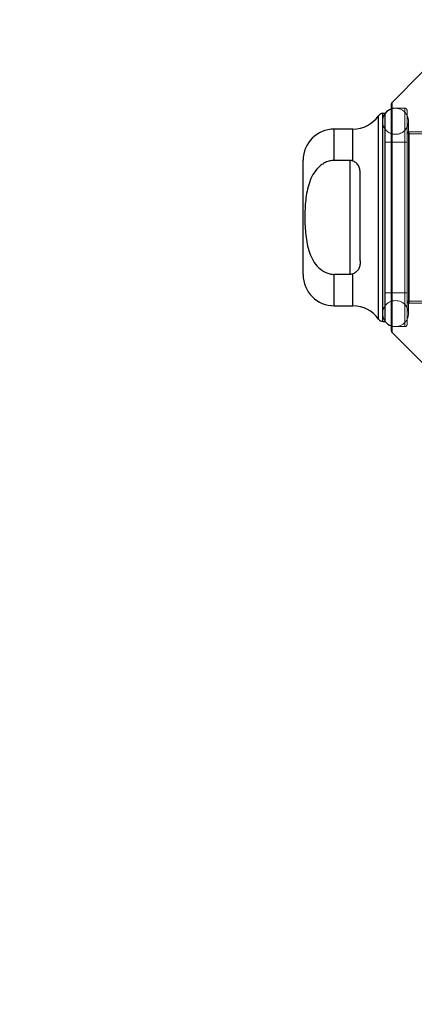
# Model space of a CAD drawing. Header units: inches. Extents: x 0.2 to 10.8, y 0.2 to 8.2.
# Tile 107 of 123: x 5.84 to 5.965, y 4.794 to 5.105. Entities that reach past the tile are written whole.
import ezdxf

# ---------------------------------------------------------------- set-up
doc = ezdxf.new("R2010")
doc.units = ezdxf.units.IN
doc.header["$MEASUREMENT"] = 0
doc.linetypes.add('HIDDEN', pattern=[0.07500000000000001, 0.05, -0.025])
doc.layers.add('DIMENSIONS', color=140, linetype='Continuous')
doc.styles.add('SLDTEXTSTYLE0', font='TXT', dxfattribs={"width": 0.7})
doc.dimstyles.new('SLDDIMSTYLE0', dxfattribs={"dimtxt": 0.0849609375, "dimasz": 0.13, "dimexe": 0, "dimexo": 0.0625, "dimgap": 0.021240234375, "dimtad": 0, "dimtih": 1, "dimtoh": 1, "dimlfac": 12, "dimrnd": 1e-09, "dimzin": 12, "dimdsep": 46, "dimtxsty": 'SLDTEXTSTYLE0', "dimsah": 1, "dimcen": 0.09, "dimadec": 0, "dimazin": 3, "dimtfac": 1, "dimtofl": 0, "dimtmove": 0, "dimatfit": 3, "dimfxl": 0, "dimfrac": 2, "dimtolj": 1, "dimtzin": 12, "dimarcsym": 0})

# ---------------------------------------------------------------- blocks, each defined once
blk = doc.blocks.new('_D_16')
at = {"layer": 'DIMENSIONS'}
for p, q in [((6.089792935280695, 5.135837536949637), (5.556361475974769, 5.135837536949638)), ((5.68136147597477, 5.135837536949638), (5.681361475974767, 4.289022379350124)), ((5.519787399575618, 4.134971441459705), (5.491257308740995, 4.134971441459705)), ((5.491257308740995, 4.134971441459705), (5.491257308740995, 3.999940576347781)), ((5.842935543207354, 4.134971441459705), (5.871465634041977, 4.134971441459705)), ((5.871465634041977, 4.134971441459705), (5.871465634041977, 3.999940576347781)), ((5.491257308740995, 3.999940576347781), (5.519787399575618, 3.999940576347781)), ((5.871465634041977, 3.999940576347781), (5.842935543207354, 3.999940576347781)), ((5.681361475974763, 3.095504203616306), (5.681361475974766, 3.980920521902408)), ((6.089792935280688, 3.095504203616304), (5.556361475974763, 3.095504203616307))]:
    blk.add_line(p, q, dxfattribs=at)
for points in [[(5.68136147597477, 5.135837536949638), (5.661361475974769, 5.005837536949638), (5.701361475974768, 5.005837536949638)], [(5.681361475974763, 3.095504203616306), (5.701361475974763, 3.225504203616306), (5.661361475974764, 3.225504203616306)]]:
    blk.add_solid(points, dxfattribs=at)
at = {"layer": 'DIMENSIONS', "char_height": 0.08333333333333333, "attachment_point": 1, "style": 'SLDTEXTSTYLE0'}
for s, insert in [('24.48', (5.519787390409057, 4.261413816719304)), ('621.9', (5.519787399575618, 4.107362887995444))]:
    blk.add_mtext(s, dxfattribs=dict(at, insert=insert))
blk = doc.blocks.new('_D_17')
at = {"layer": 'DIMENSIONS'}
for p, q in [((5.992584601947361, 5.251087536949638), (5.052772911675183, 5.251087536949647)), ((5.177772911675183, 5.251087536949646), (5.177772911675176, 4.344577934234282)), ((5.016198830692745, 4.214446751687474), (4.987668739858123, 4.214446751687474)), ((4.987668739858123, 4.214446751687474), (4.987668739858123, 4.079415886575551)), ((5.339346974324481, 4.214446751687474), (5.367877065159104, 4.214446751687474)), ((5.367877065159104, 4.214446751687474), (5.367877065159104, 4.079415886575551)), ((4.987668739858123, 4.079415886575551), (5.016198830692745, 4.079415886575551)), ((5.367877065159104, 4.079415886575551), (5.339346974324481, 4.079415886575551)), ((5.177772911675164, 2.980170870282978), (5.177772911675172, 3.92536496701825)), ((5.992584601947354, 2.980170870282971), (5.052772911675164, 2.980170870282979))]:
    blk.add_line(p, q, dxfattribs=at)
for points in [[(5.177772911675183, 5.251087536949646), (5.157772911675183, 5.121087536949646), (5.197772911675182, 5.121087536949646)], [(5.177772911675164, 2.980170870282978), (5.197772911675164, 3.110170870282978), (5.157772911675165, 3.110170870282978)]]:
    blk.add_solid(points, dxfattribs=at)
at = {"layer": 'DIMENSIONS', "char_height": 0.08333333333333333, "attachment_point": 1, "style": 'SLDTEXTSTYLE0'}
for s, insert in [('27.25', (5.016198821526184, 4.340889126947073)), ('692.2', (5.016198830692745, 4.186838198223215)), ('OPENING', (4.915735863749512, 4.032787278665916))]:
    blk.add_mtext(s, dxfattribs=dict(at, insert=insert))

msp = doc.modelspace()

# ---------------------------------------------------------------- linework, layer by layer
at = {"color": 7, "linetype": 'Continuous', "lineweight": 25}
for p, q in [((5.967542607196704, 5.088333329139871), (5.957892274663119, 5.078682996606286)), ((5.957700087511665, 5.006584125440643), (5.957700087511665, 5.078219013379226)), ((5.957892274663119, 5.006120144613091), (5.957892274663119, 5.078682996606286)), ((5.953644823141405, 5.010296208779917), (5.953644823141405, 5.074506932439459)), ((5.955702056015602, 5.075209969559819), (5.954991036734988, 5.075209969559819)), ((5.954991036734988, 5.009593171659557), (5.954991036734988, 5.075209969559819)), ((5.955731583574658, 5.009593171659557), (5.955731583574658, 5.075209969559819)), ((5.945567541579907, 5.0702887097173), (5.939655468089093, 5.0702887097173)), ((5.939655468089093, 5.060371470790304), (5.939655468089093, 5.0702887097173)), ((5.945567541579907, 5.060188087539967), (5.945567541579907, 5.0702887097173)), ((5.929812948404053, 5.024356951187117), (5.929812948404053, 5.06044619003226)), ((5.944576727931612, 5.060371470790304), (5.939655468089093, 5.060371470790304)), ((5.944576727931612, 5.060371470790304), (5.944576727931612, 5.024431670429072)), ((5.947857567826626, 5.028713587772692), (5.947857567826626, 5.056089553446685)), ((5.944576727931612, 5.024431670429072), (5.939655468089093, 5.024431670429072)), ((5.939655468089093, 5.014514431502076), (5.939655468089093, 5.024431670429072)), ((5.945567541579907, 5.014514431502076), (5.945567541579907, 5.024615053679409)), ((5.939655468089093, 5.014514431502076), (5.945567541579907, 5.014514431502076)), ((5.954991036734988, 5.009593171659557), (5.955702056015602, 5.009593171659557)), ((5.957892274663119, 5.006120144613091), (5.967542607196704, 4.996469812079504))]:
    msp.add_line(p, q, dxfattribs=at)
at = {"color": 7, "linetype": 'HIDDEN', "lineweight": 18}
for p, q in [((5.957892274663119, 5.078682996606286), (5.957892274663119, 5.006120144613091)), ((5.953644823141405, 5.074506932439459), (5.953644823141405, 5.010296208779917)), ((5.954991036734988, 5.075209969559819), (5.954991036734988, 5.009593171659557)), ((5.955731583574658, 5.075209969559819), (5.955702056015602, 5.075209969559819)), ((5.961965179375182, 5.076850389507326), (5.957700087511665, 5.076850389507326)), ((5.961965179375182, 5.00795275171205), (5.961965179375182, 5.076850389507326)), ((5.962621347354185, 5.008608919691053), (5.962621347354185, 5.076194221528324)), ((5.954881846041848, 5.072749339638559), (5.954881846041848, 5.012053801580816)), ((5.963083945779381, 5.012053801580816), (5.963083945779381, 5.072749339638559)), ((5.939655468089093, 5.0702887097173), (5.939655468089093, 5.060371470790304)), ((5.945567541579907, 5.0702887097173), (5.945567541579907, 5.060188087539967)), ((6.008225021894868, 5.068812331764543), (5.962621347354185, 5.068812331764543)), ((5.963277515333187, 5.01533464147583), (5.963277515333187, 5.069468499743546)), ((5.997726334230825, 5.069468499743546), (5.963277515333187, 5.069468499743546)), ((5.962621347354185, 5.066187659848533), (5.955731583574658, 5.066187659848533)), ((5.944576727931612, 5.060371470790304), (5.944576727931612, 5.024431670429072)), ((5.939655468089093, 5.024431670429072), (5.939655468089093, 5.014514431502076)), ((5.945567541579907, 5.024615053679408), (5.945567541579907, 5.014514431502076)), ((5.955731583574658, 5.018615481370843), (5.962621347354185, 5.018615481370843)), ((5.962621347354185, 5.015990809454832), (6.008225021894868, 5.015990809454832)), ((5.963277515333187, 5.01533464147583), (5.997726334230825, 5.01533464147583)), ((5.955702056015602, 5.009593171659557), (5.955731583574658, 5.009593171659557)), ((5.957700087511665, 5.00795275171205), (5.961965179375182, 5.00795275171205))]:
    msp.add_line(p, q, dxfattribs=at)
at = {"color": 7, "linetype": 'HIDDEN', "lineweight": 18, "flags": 128}
for points in [[(5.955702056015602, 5.075209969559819), (5.955194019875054, 5.074318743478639), (5.954881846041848, 5.072749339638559)], [(5.954881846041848, 5.012053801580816), (5.955194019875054, 5.010484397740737), (5.955702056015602, 5.009593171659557)]]:
    msp.add_lwpolyline(points, dxfattribs=at)
at = {"color": 7, "linetype": 'Continuous', "lineweight": 25}
for centre, radius, start, end in [((5.958356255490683, 5.078219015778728), 0.0006561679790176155, 135.0000000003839, 179.9999999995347), ((5.945567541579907, 5.080131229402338), 0.00984251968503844, 270.0000000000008, 325.1500954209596), ((5.954991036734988, 5.073569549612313), 0.001640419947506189, 90, 145.15009542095), ((5.958982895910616, 5.072749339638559), 0.004101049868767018, 108.2280527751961, 143.1301023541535), ((5.939655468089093, 5.06044619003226), 0.009842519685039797, 90, 180), ((5.939655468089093, 5.024356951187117), 0.009842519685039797, 180, 270.0000000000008), ((5.945567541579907, 5.004671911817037), 0.009842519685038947, 34.84990457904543, 90), ((5.954991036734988, 5.011233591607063), 0.001640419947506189, 214.8499045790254, 270.0000000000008), ((5.958982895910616, 5.012053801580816), 0.004101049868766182, 216.8698976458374, 251.7719472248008), ((5.958356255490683, 5.006584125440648), 0.0006561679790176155, 180.0000000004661, 224.999999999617)]:
    msp.add_arc(centre, radius, start, end, dxfattribs=at)
at = {"color": 7, "linetype": 'HIDDEN', "lineweight": 18}
for centre, radius, start, end in [((5.958982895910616, 5.072749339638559), 0.004101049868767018, 0, 108.2280527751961), ((5.961965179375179, 5.07619422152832), 0.0006561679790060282, 3.102185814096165e-10, 89.99999999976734), ((5.958982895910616, 5.072749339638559), 0.004101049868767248, 180, 0), ((5.963277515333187, 5.068812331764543), 0.0006561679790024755, 90, 180), ((5.958982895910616, 5.012053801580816), 0.004101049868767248, 0, 180), ((5.963277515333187, 5.015990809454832), 0.0006561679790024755, 180, 270.0000000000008), ((5.958982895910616, 5.012053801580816), 0.004101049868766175, 251.7719472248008, 0), ((5.961965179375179, 5.008608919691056), 0.0006561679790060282, 270.0000000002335, 359.9999999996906)]:
    msp.add_arc(centre, radius, start, end, dxfattribs=at)
at = {"color": 7, "linetype": 'Continuous', "lineweight": 25}
for points, knots in [([(5.939655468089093, 5.060371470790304), (5.939180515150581, 5.060371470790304), (5.938715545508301, 5.060318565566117), (5.937804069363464, 5.060114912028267), (5.937352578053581, 5.059961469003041), (5.936496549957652, 5.059569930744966), (5.936092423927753, 5.05933362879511), (5.935326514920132, 5.058789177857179), (5.934964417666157, 5.058479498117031), (5.933971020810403, 5.05748730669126), (5.933411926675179, 5.056725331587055), (5.932476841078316, 5.055096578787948), (5.932105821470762, 5.05424252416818), (5.931497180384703, 5.052479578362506), (5.931259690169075, 5.051565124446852), (5.930889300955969, 5.049737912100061), (5.930754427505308, 5.048820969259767), (5.930450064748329, 5.046063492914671), (5.930374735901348, 5.044216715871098), (5.930376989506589, 5.040513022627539), (5.930455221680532, 5.03864776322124), (5.930873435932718, 5.034951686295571), (5.931217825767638, 5.03310508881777), (5.932136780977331, 5.030485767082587), (5.93251412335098, 5.029630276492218), (5.93345371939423, 5.02801736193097), (5.934009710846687, 5.027268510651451), (5.935344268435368, 5.02595352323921), (5.936092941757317, 5.025414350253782), (5.937373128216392, 5.02483407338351), (5.937819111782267, 5.024684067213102), (5.938722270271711, 5.024483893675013), (5.939183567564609, 5.024431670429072), (5.939655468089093, 5.024431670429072)], [0, 0, 0, 0, 0.03125000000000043, 0.03125000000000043, 0.06250000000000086, 0.06250000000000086, 0.09375000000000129, 0.09375000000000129, 0.1250000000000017, 0.1250000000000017, 0.1875000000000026, 0.1875000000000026, 0.2500000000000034, 0.2500000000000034, 0.3125000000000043, 0.3125000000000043, 0.3750000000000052, 0.3750000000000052, 0.5000000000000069, 0.5000000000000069, 0.6250000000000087, 0.6250000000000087, 0.7500000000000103, 0.7500000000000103, 0.8125000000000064, 0.8125000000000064, 0.8750000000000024, 0.8750000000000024, 0.9374999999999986, 0.9374999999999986, 0.9687499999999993, 0.9687499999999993, 1, 1, 1, 1]), ([(5.947857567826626, 5.056089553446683), (5.947857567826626, 5.056524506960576), (5.947831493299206, 5.056945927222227), (5.947699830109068, 5.05775725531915), (5.947592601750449, 5.058151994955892), (5.947256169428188, 5.058877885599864), (5.947023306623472, 5.059212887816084), (5.94640638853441, 5.059780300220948), (5.946017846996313, 5.060015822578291), (5.945567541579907, 5.060188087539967)], [0, 0, 0, 0, 0.25, 0.25, 0.5, 0.5, 0.75, 0.75, 1, 1, 1, 1]), ([(5.947857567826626, 5.028713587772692), (5.947857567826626, 5.0282786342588), (5.947831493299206, 5.027857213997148), (5.947699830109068, 5.027045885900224), (5.947592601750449, 5.026651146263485), (5.947256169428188, 5.025925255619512), (5.947023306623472, 5.025590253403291), (5.94640638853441, 5.025022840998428), (5.946017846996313, 5.024787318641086), (5.945567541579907, 5.024615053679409)], [0, 0, 0, 0, 0.25, 0.25, 0.5, 0.5, 0.75, 0.75, 1, 1, 1, 1])]:
    msp.add_open_spline(points, degree=3, knots=knots, dxfattribs=at)
for points in [[(5.945567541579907, 5.060188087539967), (5.945258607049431, 5.060306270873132), (5.944922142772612, 5.060371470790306), (5.944576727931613, 5.060371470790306)], [(5.945567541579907, 5.024615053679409), (5.945258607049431, 5.024496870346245), (5.944922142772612, 5.02443167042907), (5.944576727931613, 5.02443167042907)]]:
    msp.add_open_spline(points, degree=3, dxfattribs=at)

# ---------------------------------------------------------------- dimensions: what is measured, and where the dimension line sits
at = {"layer": 'DIMENSIONS'}
dim = msp.add_linear_dim(base=(5.177772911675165, 2.980170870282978), p1=(6.042584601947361, 5.251087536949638), p2=(6.042584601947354, 2.98017087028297), angle=90.0000000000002, text='<>\\POPENING', dimstyle='SLDDIMSTYLE0', dxfattribs=at)
dim.commit()
dim.dimension.update_dxf_attribs({"geometry": '_D_17', "text_midpoint": (5.177772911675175, 4.134971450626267), "dimtype": 160})
dim = msp.add_linear_dim(base=(5.681361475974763, 3.095504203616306), p1=(6.139792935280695, 5.135837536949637), p2=(6.139792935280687, 3.095504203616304), angle=90.0000000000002, dimstyle='SLDDIMSTYLE0', dxfattribs=at)
dim.commit()
dim.dimension.update_dxf_attribs({"geometry": '_D_16', "text_midpoint": (5.681361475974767, 4.134971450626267), "dimtype": 160})

doc.saveas('drawing.dxf')
